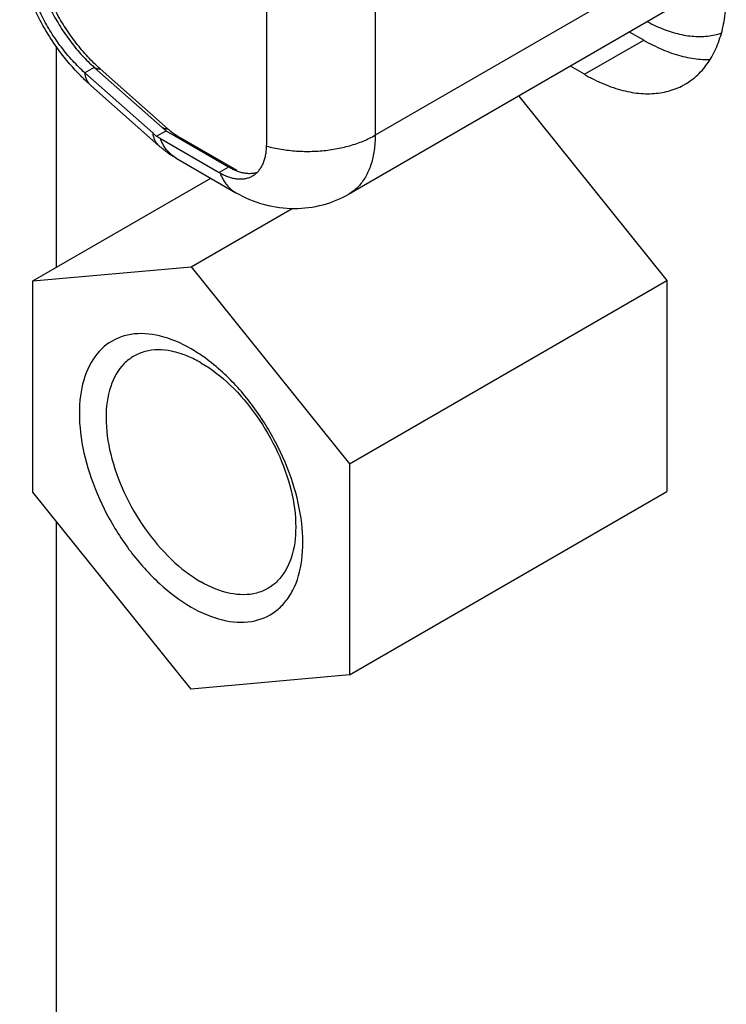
# Model space of a CAD drawing. Header units: inches. Extents: x 0 to 34, y 0 to 22.
# Tile 9 of 54: x 3.634 to 4.224, y 9.824 to 10.646. Entities that reach past the tile are written whole.
import ezdxf

# ---------------------------------------------------------------- set-up
doc = ezdxf.new("R2010")
doc.units = ezdxf.units.IN
doc.header["$LTSCALE"] = 1.87
doc.header["$MEASUREMENT"] = 0
doc.layers.get('0').update_dxf_attribs({"linetype": 'CONTINUOUS'})

msp = doc.modelspace()

# ---------------------------------------------------------------- linework, layer by layer
at = {"color": 7, "linetype": 'CONTINUOUS'}
for p, q in [((3.93129, 11.38588), (3.93129, 10.54981)), ((3.84056, 11.37595), (3.84056, 10.54152)), ((4.20332, 10.70688), (3.93129, 10.54981)), ((4.18096, 10.65745), (3.90892, 10.50038)), ((4.15546, 10.6292), (4.14375, 10.63596)), ((3.66509, 10.43953), (3.66509, 10.62419)), ((4.10596, 10.60062), (4.15546, 10.6292)), ((3.69663, 10.60644), (3.6888, 10.60192)), ((3.75326, 10.55622), (3.69663, 10.60644)), ((4.10596, 10.60062), (4.09425, 10.60738)), ((3.6888, 10.60192), (3.74543, 10.5517)), ((3.75826, 10.55488), (3.70162, 10.6051)), ((3.69391, 10.59125), (3.75055, 10.54103)), ((4.05114, 10.58249), (4.17492, 10.42851)), ((3.74866, 10.54895), (3.75661, 10.55354)), ((3.75661, 10.55354), (3.7576, 10.55284)), ((3.80879, 10.52318), (3.75967, 10.55155)), ((3.766, 10.54923), (3.81583, 10.52046)), ((3.75184, 10.54703), (3.80096, 10.51866)), ((3.76509, 10.53053), (3.81492, 10.50176)), ((3.80879, 10.52318), (3.80096, 10.51866)), ((3.64529, 10.4281), (3.79389, 10.5139)), ((3.77752, 10.4399), (3.86184, 10.48859)), ((3.64529, 10.4281), (3.77752, 10.4399)), ((3.77752, 10.4399), (3.90975, 10.27541)), ((3.64529, 10.2518), (3.64529, 10.4281)), ((3.90975, 10.27541), (4.17492, 10.42851)), ((4.17492, 10.42851), (4.17492, 10.25221)), ((3.90975, 10.27541), (3.90975, 10.09911)), ((3.90975, 10.09911), (4.17492, 10.25221)), ((3.77752, 10.0873), (3.64529, 10.2518)), ((3.66509, 9.62306), (3.66509, 10.22717)), ((3.90975, 10.09911), (3.77752, 10.0873))]:
    msp.add_line(p, q, dxfattribs=at)
for points, knots in [([(3.68568, 10.59903), (3.67899, 10.60576), (3.66426, 10.62308), (3.64622, 10.65339), (3.63741, 10.6776), (3.63436, 10.68974)], [0, 0, 0, 0, 0.269965, 0.644216, 1, 1, 1, 1]), ([(3.6888, 10.60192), (3.68704, 10.60348), (3.68357, 10.60673), (3.67857, 10.61191), (3.67373, 10.61744), (3.66909, 10.62327), (3.66467, 10.62937), (3.66051, 10.63571), (3.65661, 10.64225), (3.65302, 10.64896), (3.64974, 10.65578), (3.6468, 10.66268), (3.64421, 10.66963), (3.64199, 10.67658), (3.64016, 10.68348), (3.63919, 10.68809), (3.63877, 10.69038)], [0, 0, 0, 0, 0.068175, 0.137936, 0.209006, 0.281178, 0.354125, 0.427642, 0.50133, 0.575019, 0.648299, 0.721016, 0.792752, 0.863376, 0.932514, 1, 1, 1, 1]), ([(3.64804, 10.68807), (3.64859, 10.68575), (3.64982, 10.6811), (3.65204, 10.67415), (3.65463, 10.66721), (3.65757, 10.6603), (3.66085, 10.65348), (3.66444, 10.64678), (3.66834, 10.64023), (3.6725, 10.63389), (3.67692, 10.62779), (3.68156, 10.62196), (3.6864, 10.61643), (3.6914, 10.61125), (3.69487, 10.608), (3.69663, 10.60644)], [0, 0, 0, 0, 0.074135, 0.149856, 0.226784, 0.304751, 0.383334, 0.462358, 0.541378, 0.620221, 0.698438, 0.775852, 0.852063, 0.926887, 1, 1, 1, 1]), ([(3.70162, 10.6051), (3.69984, 10.60668), (3.69632, 10.60997), (3.69122, 10.6152), (3.68627, 10.62079), (3.68149, 10.62669), (3.67692, 10.63287), (3.67259, 10.63928), (3.66851, 10.6459), (3.66472, 10.65269), (3.66123, 10.65961), (3.65806, 10.66663), (3.65523, 10.67371), (3.65275, 10.68079), (3.65064, 10.68784), (3.64947, 10.69255), (3.64895, 10.69489)], [0, 0, 0, 0, 0.067437, 0.136697, 0.207384, 0.279327, 0.352133, 0.425476, 0.499019, 0.572597, 0.64605, 0.719058, 0.791292, 0.862347, 0.93205, 1, 1, 1, 1]), ([(4.18996, 10.5923), (4.19092, 10.59285), (4.19374, 10.59459), (4.19822, 10.59794), (4.20314, 10.6026), (4.2076, 10.60789), (4.21158, 10.61379), (4.21506, 10.62026), (4.21804, 10.62728), (4.22048, 10.63481), (4.22239, 10.64281), (4.22376, 10.65126), (4.2243, 10.65705), (4.22448, 10.66001)], [0, 0, 0, 0, 0.041693, 0.125768, 0.211075, 0.298124, 0.387506, 0.48013, 0.576274, 0.676032, 0.779691, 0.887741, 1, 1, 1, 1]), ([(4.16238, 10.64263), (4.16474, 10.64145), (4.16843, 10.63976), (4.17221, 10.63826), (4.17355, 10.63776)], [0, 0, 0, 0, 0.647542, 1, 1, 1, 1]), ([(4.17355, 10.63776), (4.1746, 10.63738), (4.17797, 10.63618), (4.18367, 10.63451), (4.19062, 10.63306), (4.19739, 10.63227), (4.20394, 10.63213), (4.21026, 10.63264), (4.21577, 10.6337), (4.21912, 10.6347), (4.22049, 10.63517)], [0, 0, 0, 0, 0.069893, 0.223741, 0.371573, 0.513327, 0.649572, 0.781223, 0.90929, 1, 1, 1, 1]), ([(4.15546, 10.6292), (4.15802, 10.62772), (4.16316, 10.62494), (4.17095, 10.62133), (4.17868, 10.61834), (4.18631, 10.61599), (4.19381, 10.61429), (4.20115, 10.61326), (4.20687, 10.61297), (4.21012, 10.61302), (4.21099, 10.61305)], [0, 0, 0, 0, 0.151885, 0.298549, 0.439943, 0.57611, 0.707194, 0.833449, 0.955249, 1, 1, 1, 1]), ([(3.69663, 10.60644), (3.69708, 10.60614), (3.69808, 10.60563), (3.69978, 10.60519), (3.70099, 10.6051), (3.70162, 10.6051)], [0, 0, 0, 0, 0.309418, 0.639512, 1, 1, 1, 1]), ([(3.69247, 10.59275), (3.69225, 10.59302), (3.69147, 10.59403), (3.69034, 10.59602), (3.68933, 10.59884), (3.68894, 10.60086), (3.6888, 10.60192)], [0, 0, 0, 0, 0.104921, 0.383822, 0.680237, 1, 1, 1, 1]), ([(4.10596, 10.60062), (4.10861, 10.59909), (4.11392, 10.59622), (4.122, 10.59251), (4.12999, 10.58947), (4.13788, 10.58712), (4.14562, 10.58548), (4.15319, 10.58454), (4.16054, 10.58432), (4.16763, 10.58482), (4.17445, 10.58604), (4.18095, 10.58797), (4.18608, 10.59017), (4.18901, 10.59175), (4.18996, 10.5923)], [0, 0, 0, 0, 0.104059, 0.204626, 0.301422, 0.394284, 0.483652, 0.569782, 0.652758, 0.73283, 0.810811, 0.887231, 0.962546, 1, 1, 1, 1]), ([(3.69391, 10.59125), (3.6938, 10.59135), (3.69329, 10.59182), (3.69282, 10.59232), (3.69247, 10.59275)], [0, 0, 0, 0, 0.210117, 1, 1, 1, 1]), ([(3.74757, 10.54985), (3.74721, 10.55016), (3.74649, 10.55077), (3.74578, 10.55139), (3.74543, 10.5517)], [0, 0, 0, 0, 0.500821, 1, 1, 1, 1]), ([(3.74543, 10.5517), (3.74557, 10.55064), (3.74597, 10.54862), (3.74697, 10.54579), (3.74793, 10.54412), (3.74847, 10.54336)], [0, 0, 0, 0, 0.357265, 0.688418, 1, 1, 1, 1]), ([(3.75184, 10.54703), (3.75148, 10.54723), (3.75076, 10.54765), (3.7497, 10.5483), (3.749, 10.54873), (3.74866, 10.54895)], [0, 0, 0, 0, 0.336493, 0.669936, 1, 1, 1, 1]), ([(3.75326, 10.55622), (3.75362, 10.5559), (3.75434, 10.55529), (3.75545, 10.55439), (3.75622, 10.55382), (3.75661, 10.55354)], [0, 0, 0, 0, 0.330659, 0.664246, 1, 1, 1, 1]), ([(3.75826, 10.55488), (3.75763, 10.55488), (3.75642, 10.55497), (3.75525, 10.55527), (3.75471, 10.55548)], [0, 0, 0, 0, 0.522, 1, 1, 1, 1]), ([(3.766, 10.54923), (3.76511, 10.54974), (3.76334, 10.55086), (3.76155, 10.55217), (3.76061, 10.55291), (3.76051, 10.55299)], [0, 0, 0, 0, 0.462721, 0.944101, 1, 1, 1, 1]), ([(3.84055, 10.54071), (3.84254, 10.54016), (3.8466, 10.53917), (3.8528, 10.538), (3.85915, 10.53711), (3.86561, 10.53653), (3.87212, 10.53626), (3.87866, 10.53629), (3.88517, 10.53663), (3.8916, 10.53727), (3.89793, 10.53822), (3.9041, 10.53946), (3.91007, 10.54098), (3.91582, 10.54278), (3.92128, 10.54485), (3.92644, 10.54717), (3.92971, 10.5489), (3.93129, 10.54981)], [0, 0, 0, 0, 0.066402, 0.134126, 0.202878, 0.272374, 0.342317, 0.412403, 0.482304, 0.551694, 0.620271, 0.687756, 0.753882, 0.81839, 0.881043, 0.941636, 1, 1, 1, 1]), ([(3.93129, 10.54981), (3.93129, 10.54766), (3.93115, 10.54343), (3.93052, 10.53724), (3.92947, 10.53137), (3.928, 10.52584), (3.92612, 10.52068), (3.92384, 10.51594), (3.92117, 10.51162), (3.91812, 10.50777), (3.91471, 10.5044), (3.91159, 10.502), (3.90959, 10.50076), (3.90892, 10.50038)], [0, 0, 0, 0, 0.113804, 0.223222, 0.328188, 0.428751, 0.525083, 0.617482, 0.706407, 0.792466, 0.876388, 0.958974, 1, 1, 1, 1]), ([(3.74916, 10.54246), (3.74949, 10.54206), (3.74995, 10.54157), (3.75044, 10.54112), (3.75055, 10.54103)], [0, 0, 0, 0, 0.780903, 1, 1, 1, 1]), ([(3.76079, 10.53361), (3.75983, 10.53446), (3.75798, 10.53632), (3.75556, 10.53951), (3.7542, 10.54185), (3.75358, 10.54308)], [0, 0, 0, 0, 0.322819, 0.655088, 1, 1, 1, 1]), ([(3.83974, 10.53293), (3.83999, 10.53418), (3.8404, 10.53703), (3.84056, 10.53991), (3.84056, 10.54152)], [0, 0, 0, 0, 0.44182, 1, 1, 1, 1]), ([(3.76509, 10.53053), (3.76332, 10.53156), (3.76042, 10.53337), (3.75763, 10.53534), (3.75653, 10.53616)], [0, 0, 0, 0, 0.598904, 1, 1, 1, 1]), ([(3.83244, 10.5185), (3.83315, 10.51918), (3.83452, 10.52068), (3.83628, 10.52327), (3.83776, 10.52621), (3.83894, 10.52945), (3.83951, 10.53174), (3.83974, 10.53293)], [0, 0, 0, 0, 0.179442, 0.370167, 0.569464, 0.779231, 1, 1, 1, 1]), ([(3.76509, 10.53053), (3.76466, 10.53078), (3.7642, 10.53106), (3.76375, 10.53136), (3.76372, 10.53138)], [0, 0, 0, 0, 0.929067, 1, 1, 1, 1]), ([(3.80096, 10.51866), (3.80235, 10.51786), (3.80488, 10.51652), (3.80865, 10.51499), (3.8121, 10.51396), (3.81548, 10.51334), (3.8177, 10.51321), (3.81879, 10.51322)], [0, 0, 0, 0, 0.254221, 0.455307, 0.646204, 0.827548, 1, 1, 1, 1]), ([(3.81991, 10.51848), (3.81876, 10.51876), (3.81641, 10.51948), (3.81414, 10.52041), (3.81301, 10.52095)], [0, 0, 0, 0, 0.486928, 1, 1, 1, 1]), ([(3.83243, 10.5185), (3.8315, 10.51823), (3.82953, 10.5178), (3.82644, 10.51759), (3.82319, 10.5178), (3.82101, 10.51821), (3.81991, 10.51848)], [0, 0, 0, 0, 0.231263, 0.476116, 0.731568, 1, 1, 1, 1]), ([(3.82886, 10.51583), (3.82928, 10.51607), (3.83052, 10.51686), (3.83169, 10.5178), (3.83242, 10.51849), (3.83244, 10.5185)], [0, 0, 0, 0, 0.325576, 0.984418, 1, 1, 1, 1]), ([(3.80548, 10.51075), (3.80622, 10.50964), (3.80781, 10.50756), (3.81055, 10.50479), (3.81298, 10.50294), (3.81449, 10.50201), (3.81492, 10.50176)], [0, 0, 0, 0, 0.302898, 0.59718, 0.886257, 1, 1, 1, 1]), ([(3.81879, 10.51322), (3.81982, 10.51322), (3.82186, 10.51337), (3.82482, 10.51401), (3.82668, 10.51472), (3.82757, 10.51515)], [0, 0, 0, 0, 0.343715, 0.675326, 1, 1, 1, 1]), ([(3.90892, 10.50038), (3.90219, 10.49649), (3.88744, 10.49037), (3.86332, 10.48726), (3.8383, 10.4907), (3.82246, 10.49741), (3.81492, 10.50176)], [0, 0, 0, 0, 0.237322, 0.481377, 0.73413, 1, 1, 1, 1]), ([(3.77752, 10.37138), (3.76931, 10.37612), (3.75302, 10.38327), (3.72763, 10.38538), (3.70553, 10.37631), (3.69055, 10.357), (3.68362, 10.33092), (3.68415, 10.30016), (3.69187, 10.26675), (3.70617, 10.23314), (3.72594, 10.20186), (3.74967, 10.17533), (3.76806, 10.16129), (3.77752, 10.15583)], [0, 0, 0, 0, 0.085697, 0.158612, 0.224311, 0.292577, 0.371546, 0.463985, 0.568181, 0.679701, 0.792732, 0.901245, 1, 1, 1, 1]), ([(3.76121, 10.36942), (3.75392, 10.37088), (3.74279, 10.3712), (3.73268, 10.36697), (3.72972, 10.36526)], [0, 0, 0, 0, 0.685696, 1, 1, 1, 1]), ([(3.72972, 10.36526), (3.72676, 10.36355), (3.71803, 10.3569), (3.70842, 10.33909), (3.70526, 10.31252), (3.70955, 10.28224), (3.72084, 10.25078), (3.73807, 10.22093), (3.75966, 10.19544), (3.77681, 10.182), (3.78569, 10.17687)], [0, 0, 0, 0, 0.045374, 0.144463, 0.262509, 0.400452, 0.552634, 0.709882, 0.86203, 1, 1, 1, 1]), ([(3.78569, 10.35976), (3.79456, 10.35464), (3.81171, 10.3412), (3.8333, 10.31571), (3.85054, 10.28586), (3.86182, 10.25439), (3.86612, 10.22412), (3.86296, 10.19754), (3.85334, 10.17973), (3.84462, 10.17309), (3.84166, 10.17138)], [0, 0, 0, 0, 0.13797, 0.290118, 0.447366, 0.599548, 0.737491, 0.855537, 0.954626, 1, 1, 1, 1]), ([(3.85581, 10.15974), (3.85837, 10.16283), (3.86542, 10.17372), (3.87142, 10.19629), (3.87089, 10.22705), (3.86317, 10.26045), (3.84888, 10.29407), (3.8291, 10.32535), (3.81269, 10.3437), (3.80382, 10.35183)], [0, 0, 0, 0, 0.05589, 0.178379, 0.321762, 0.483382, 0.656362, 0.831684, 1, 1, 1, 1]), ([(3.84166, 10.17138), (3.8387, 10.16967), (3.82858, 10.16544), (3.80835, 10.16601), (3.79328, 10.17249), (3.78569, 10.17687)], [0, 0, 0, 0, 0.17296, 0.550295, 1, 1, 1, 1]), ([(3.77752, 10.15583), (3.78573, 10.15109), (3.80202, 10.14393), (3.82741, 10.14183), (3.84566, 10.14932), (3.85351, 10.15697), (3.85581, 10.15974)], [0, 0, 0, 0, 0.334045, 0.618262, 0.874354, 1, 1, 1, 1])]:
    msp.add_open_spline(points, degree=3, knots=knots, dxfattribs=at)
for points in [[(4.15868, 10.64455), (4.1599, 10.64389), (4.16114, 10.64325), (4.16238, 10.64263)], [(3.68704, 10.59767), (3.68659, 10.59813), (3.68613, 10.59858), (3.68568, 10.59903)], [(3.69018, 10.59466), (3.68912, 10.59565), (3.68808, 10.59666), (3.68704, 10.59767)], [(3.69391, 10.59125), (3.69265, 10.59237), (3.69141, 10.5935), (3.69018, 10.59466)], [(3.74866, 10.54895), (3.74829, 10.54925), (3.74793, 10.54955), (3.74757, 10.54985)], [(3.75471, 10.55548), (3.7542, 10.55567), (3.75371, 10.55592), (3.75326, 10.55622)], [(3.7576, 10.55284), (3.75793, 10.55262), (3.75826, 10.5524), (3.7586, 10.55219)], [(3.76051, 10.55299), (3.75974, 10.5536), (3.75899, 10.55423), (3.75826, 10.55488)], [(3.7586, 10.55219), (3.75895, 10.55197), (3.75931, 10.55175), (3.75967, 10.55155)], [(3.76373, 10.54967), (3.76447, 10.54946), (3.76523, 10.54932), (3.766, 10.54923)], [(3.74847, 10.54336), (3.74868, 10.54305), (3.74892, 10.54275), (3.74916, 10.54246)], [(3.75154, 10.54016), (3.7512, 10.54045), (3.75087, 10.54074), (3.75055, 10.54103)], [(3.75505, 10.53729), (3.75386, 10.53822), (3.75268, 10.53917), (3.75154, 10.54016)], [(3.75358, 10.54308), (3.75292, 10.54436), (3.75235, 10.54568), (3.75184, 10.54703)], [(3.75653, 10.53616), (3.75603, 10.53653), (3.75554, 10.53691), (3.75505, 10.53729)], [(3.76372, 10.53138), (3.7627, 10.53206), (3.76172, 10.5328), (3.76079, 10.53361)], [(3.80167, 10.51825), (3.80218, 10.51691), (3.80275, 10.51559), (3.8034, 10.51431)], [(3.8104, 10.52228), (3.80986, 10.52258), (3.80933, 10.52288), (3.8088, 10.52319)], [(3.81301, 10.52095), (3.81212, 10.52136), (3.81125, 10.52181), (3.8104, 10.52228)], [(3.82757, 10.51515), (3.82801, 10.51536), (3.82844, 10.51558), (3.82886, 10.51583)], [(3.8034, 10.51431), (3.80403, 10.51309), (3.80472, 10.51189), (3.80548, 10.51075)], [(3.77506, 10.36508), (3.77061, 10.36696), (3.76598, 10.36846), (3.76121, 10.36942)], [(3.78885, 10.36404), (3.78519, 10.36667), (3.78142, 10.36913), (3.77752, 10.37138)], [(3.78569, 10.35976), (3.78226, 10.36174), (3.77872, 10.36354), (3.77506, 10.36508)], [(3.80382, 10.35183), (3.79907, 10.35618), (3.79408, 10.36029), (3.78885, 10.36404)]]:
    msp.add_open_spline(points, degree=3, dxfattribs=at)

doc.saveas('drawing.dxf')
